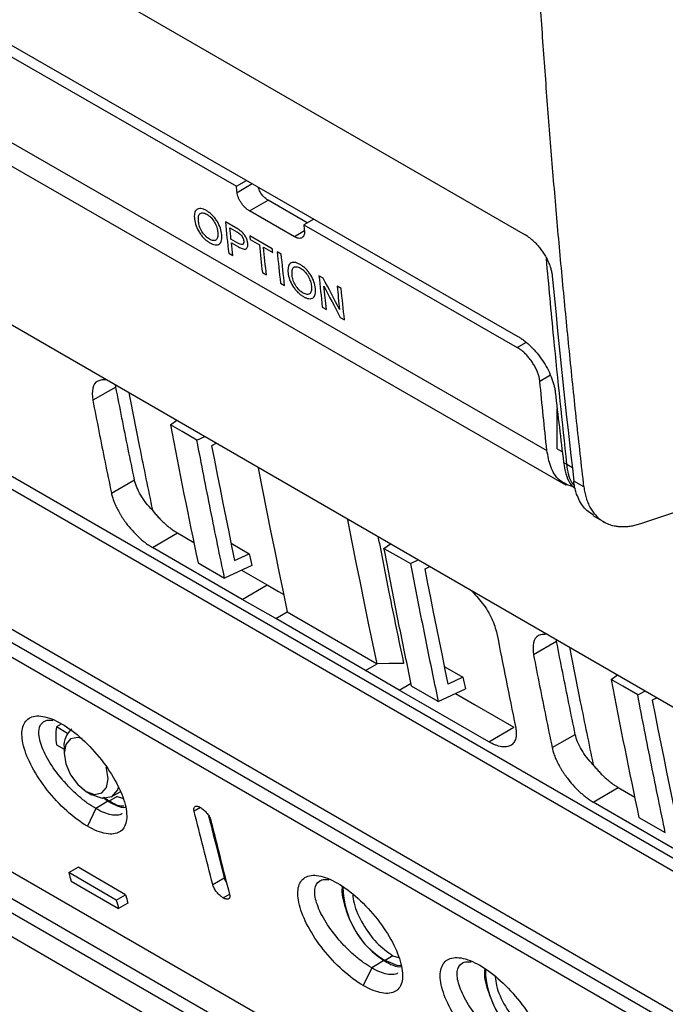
# Model space of a CAD drawing. Header units: millimetres. Extents: x 156812 to 157936, y 112087 to 113571.
# Tile 171 of 204: x 157741 to 157782, y 113155 to 113217. Entities that reach past the tile are written whole.
import ezdxf

# ---------------------------------------------------------------- set-up
doc = ezdxf.new("R2010")
doc.units = ezdxf.units.MM

msp = doc.modelspace()

# ---------------------------------------------------------------- linework, layer by layer
at = {"color": 7, "linetype": 'Continuous', "lineweight": 25}
for p, q in [((157660.321, 113268.32), (157772.72, 113203.433)), ((157738.329, 113216.527), (157772.259, 113197.034)), ((157738.412, 113215.754), (157754.509, 113206.506)), ((157710.943, 113214.728), (157798.25, 113164.327)), ((157739.041, 113209.982), (157774.088, 113189.848)), ((157740.258, 113207.795), (157775.305, 113187.661)), ((157754.509, 113206.506), (157755.138, 113206.87)), ((157754.551, 113206.112), (157755.501, 113206.661)), ((157755.338, 113204.94), (157756.508, 113205.617)), ((157758.98, 113204.191), (157756.508, 113205.617)), ((157758.166, 113203.315), (157755.338, 113204.94)), ((157754.482, 113203.867), (157753.813, 113204.251)), ((157759.389, 113204.428), (157758.76, 113204.064)), ((157754.094, 113203.875), (157754.528, 113203.625)), ((157758.796, 113203.68), (157758.166, 113203.315)), ((157758.76, 113204.064), (157772.224, 113196.329)), ((157800.3, 113152.776), (157713.292, 113203.005)), ((157714.014, 113203.43), (157801.023, 113153.201)), ((157754.608, 113202.913), (157754.169, 113203.166)), ((157756.776, 113202.548), (157755.353, 113203.366)), ((157755.377, 113203.138), (157755.96, 113202.803)), ((157801.466, 113142.44), (157697.514, 113202.45)), ((157698.238, 113202.883), (157802.19, 113142.873)), ((157754.193, 113202.938), (157754.639, 113202.681)), ((157756.217, 113202.655), (157756.8, 113202.32)), ((157757.336, 113202.227), (157757.08, 113202.374)), ((157754.024, 113202.275), (157754.28, 113202.127)), ((157697.76, 113201.397), (157801.712, 113141.387)), ((157756.147, 113201.055), (157756.404, 113200.908)), ((157759.987, 113200.704), (157759.716, 113200.859)), ((157757.29, 113200.398), (157757.547, 113200.251)), ((157761.116, 113200.055), (157760.859, 113200.203)), ((157759.927, 113198.884), (157760.184, 113198.736)), ((157761.056, 113198.235), (157761.327, 113198.079)), ((157772.224, 113196.329), (157772.766, 113196.642)), ((157774.308, 113194.587), (157773.642, 113194.201)), ((157746.909, 113193.843), (157745.454, 113193.018)), ((157746.909, 113193.843), (157746.898, 113193.988)), ((157774.728, 113189.954), (157774.739, 113192.471)), ((157780.003, 113185.242), (157800.224, 113192.048)), ((157750.346, 113191.46), (157750.751, 113191.748)), ((157752.022, 113190.487), (157752.51, 113190.732)), ((157753.253, 113190.303), (157752.945, 113190.148)), ((157775.029, 113190.017), (157775.031, 113189.78)), ((157774.728, 113189.954), (157775.031, 113189.78)), ((157775.14, 113189.097), (157775.349, 113188.977)), ((157775.349, 113188.977), (157775.694, 113188.779)), ((157746.629, 113187.163), (157748.087, 113187.991)), ((157776.424, 113187.552), (157775.785, 113187.921)), ((157776.98, 113185.752), (157777.765, 113185.298)), ((157749.222, 113183.729), (157750.791, 113184.65)), ((157750.791, 113184.65), (157751.835, 113184.047)), ((157704.55, 113183.961), (157806.724, 113124.977)), ((157754.181, 113183.994), (157755.326, 113183.336)), ((157763.817, 113183.678), (157764.226, 113183.969)), ((157754.881, 113180.454), (157749.222, 113183.729)), ((157754.4, 113182.905), (157755.326, 113183.336)), ((157805.462, 113123.992), (157703.09, 113183.089)), ((157752.092, 113182.765), (157753.763, 113181.805)), ((157755.479, 113182.605), (157753.764, 113181.805)), ((157765.491, 113182.717), (157765.973, 113182.96)), ((157766.413, 113182.378), (157766.717, 113182.531)), ((157700.963, 113181.941), (157756.082, 113150.122)), ((157703.375, 113182.058), (157805.746, 113122.96)), ((157754.84, 113182.307), (157756.45, 113181.375)), ((157754.881, 113180.454), (157756.45, 113181.375)), ((157756.998, 113179.249), (157754.881, 113180.454)), ((157756.998, 113179.249), (157757.72, 113179.673)), ((157757.72, 113179.673), (157763.377, 113176.407)), ((157762.655, 113175.983), (157756.998, 113179.249)), ((157774.701, 113177.8), (157773.245, 113176.974)), ((157774.701, 113177.8), (157774.689, 113177.944)), ((157762.655, 113175.983), (157763.377, 113176.407)), ((157764.78, 113174.739), (157762.655, 113175.983)), ((157767.651, 113176.219), (157768.797, 113175.554)), ((157778.138, 113175.416), (157778.543, 113175.704)), ((157764.78, 113174.739), (157765.524, 113175.176)), ((157768.797, 113175.554), (157767.871, 113175.122)), ((157770.435, 113171.483), (157764.78, 113174.739)), ((157767.234, 113174.023), (157765.56, 113174.994)), ((157767.235, 113174.023), (157768.95, 113174.822)), ((157779.814, 113174.443), (157780.302, 113174.688)), ((157781.045, 113174.259), (157780.736, 113174.104)), ((157743.457, 113172.589), (157743.16, 113172.418)), ((157743.854, 113172.018), (157743.16, 113172.418)), ((157770.435, 113171.483), (157772.004, 113172.404)), ((157774.42, 113171.12), (157775.879, 113171.947)), ((157743.16, 113171.304), (157743.643, 113171.025)), ((157743.641, 113171.139), (157743.648, 113170.735)), ((157745.037, 113168.357), (157745.39, 113168.145)), ((157746.612, 113168.014), (157747.178, 113168.325)), ((157777.014, 113167.685), (157778.583, 113168.607)), ((157778.583, 113168.607), (157779.626, 113168.003)), ((157745.39, 113168.145), (157745.328, 113168.183)), ((157746.451, 113167.756), (157745.647, 113167.276)), ((157746.099, 113168.004), (157746.451, 113167.719)), ((157746.451, 113167.756), (157746.175, 113167.971)), ((157746.983, 113168.047), (157746.451, 113167.719)), ((157746.983, 113168.047), (157747.338, 113167.925)), ((157782.673, 113164.41), (157777.014, 113167.685)), ((157745.647, 113167.276), (157745.117, 113166.165)), ((157752.244, 113167.346), (157751.847, 113167.117)), ((157779.884, 113166.721), (157781.555, 113165.761)), ((157743.946, 113163.239), (157744.532, 113163.577)), ((157747.524, 113161.85), (157744.532, 113163.577)), ((157746.939, 113161.512), (157743.946, 113163.239)), ((157744.088, 113162.711), (157747.08, 113160.984)), ((157753.017, 113162.485), (157753.747, 113162.906)), ((157746.939, 113161.512), (157747.524, 113161.85)), ((157754.077, 113161.872), (157753.685, 113161.646)), ((157747.666, 113161.322), (157747.08, 113160.984)), ((157763.846, 113157.715), (157763.041, 113157.234)), ((157764.378, 113158.005), (157763.846, 113157.677)), ((157764.378, 113158.005), (157764.733, 113157.883)), ((157763.041, 113157.234), (157762.512, 113156.123))]:
    msp.add_line(p, q, dxfattribs=at)
at = {"color": 7, "linetype": 'Continuous', "lineweight": 25, "flags": 128}
for points in [[(157752.022, 113190.487), (157751.084, 113191.032), (157750.347, 113191.459)], [(157752.945, 113190.148), (157753.121, 113189.239), (157753.299, 113188.331), (157753.479, 113187.424), (157753.66, 113186.518), (157753.843, 113185.613), (157754.027, 113184.709), (157754.212, 113183.806), (157754.4, 113182.905)], [(157755.881, 113188.774), (157755.909, 113188.628), (157756.16, 113187.342), (157756.413, 113186.058), (157756.669, 113184.776), (157756.928, 113183.497), (157757.189, 113182.22), (157757.453, 113180.945), (157757.72, 113179.673)], [(157763.377, 113176.407), (157763.11, 113177.68), (157762.846, 113178.954), (157762.584, 113180.231), (157762.326, 113181.511), (157762.07, 113182.792), (157761.817, 113184.076), (157761.566, 113185.362), (157761.538, 113185.508)], [(157763.817, 113183.678), (157764.754, 113183.14), (157765.49, 113182.717)], [(157767.871, 113175.122), (157767.683, 113176.026), (157767.497, 113176.93), (157767.313, 113177.835), (157767.13, 113178.742), (157766.948, 113179.649), (157766.768, 113180.558), (157766.59, 113181.467), (157766.413, 113182.378)], [(157756.45, 113181.375), (157757.172, 113180.964), (157757.498, 113180.779)], [(157765.055, 113176.418), (157764.115, 113176.412), (157763.377, 113176.407)], [(157779.813, 113174.444), (157778.875, 113174.988), (157778.138, 113175.416)], [(157768.317, 113174.527), (157769.516, 113173.837), (157772.004, 113172.404)], [(157780.736, 113174.104), (157780.913, 113173.195), (157781.091, 113172.287), (157781.271, 113171.38), (157781.452, 113170.474), (157781.634, 113169.569), (157781.818, 113168.665), (157782.004, 113167.762), (157782.191, 113166.861)], [(157744.786, 113171.684), (157744.505, 113171.751), (157744.054, 113171.663), (157743.753, 113171.316), (157743.647, 113170.763), (157743.753, 113170.088), (157744.054, 113169.394), (157744.505, 113168.786), (157745.037, 113168.357)], [(157745.037, 113168.357), (157745.569, 113168.172), (157746.019, 113168.259), (157746.321, 113168.606), (157746.426, 113169.159), (157746.321, 113169.834), (157746.305, 113169.884)], [(157747.073, 113168.64), (157747.007, 113168.459), (157746.627, 113168.023), (157746.06, 113167.913), (157745.39, 113168.145)], [(157764.91, 113157.362), (157764.654, 113157.396), (157763.846, 113157.715)]]:
    msp.add_lwpolyline(points, dxfattribs=at)
at = {"color": 7, "linetype": 'Continuous', "lineweight": 25}
for centre, radius, start, end in [((157746.606, 113171.861), 3.49, 170.81211, 189.1879), ((157745.031, 113171.23), 1.393, 129.86728, 183.73715), ((158214.136, 113288.989), 486.714, 194.97304, 195.0374), ((157766.73, 113162.398), 5.5, 180.81889, 238.37353), ((158217.128, 113287.261), 486.714, 194.97304, 195.0374), ((158216.981, 113287.56), 485.997, 194.99087, 195.05532), ((157775.71, 113157.214), 5.5, 180.81889, 238.37353)]:
    msp.add_arc(centre, radius, start, end, dxfattribs=at)
for points, knots in [([(157776.424, 113187.552), (157776.346, 113188.241), (157776.19, 113189.62), (157775.963, 113191.694), (157775.743, 113193.772), (157775.529, 113195.856), (157775.322, 113197.944), (157775.121, 113200.037), (157774.926, 113202.135), (157774.738, 113204.238), (157774.557, 113206.345), (157774.382, 113208.458), (157774.213, 113210.575), (157774.051, 113212.696), (157773.895, 113214.823), (157773.746, 113216.954), (157773.604, 113219.09), (157773.468, 113221.23), (157773.339, 113223.376), (157773.216, 113225.525), (157773.099, 113227.68), (157772.99, 113229.839), (157772.886, 113232.002), (157772.79, 113234.17), (157772.7, 113236.342), (157772.616, 113238.519), (157772.539, 113240.701), (157772.469, 113242.887), (157772.406, 113245.077), (157772.349, 113247.272), (157772.298, 113249.471), (157772.254, 113251.674), (157772.217, 113253.882), (157772.187, 113256.094), (157772.163, 113258.311), (157772.145, 113260.531), (157772.139, 113262.015), (157772.136, 113262.757)], [0, 0, 0, 0, 0.028436, 0.05688, 0.085332, 0.113792, 0.14226, 0.170736, 0.199219, 0.227711, 0.256211, 0.284719, 0.313234, 0.341758, 0.370289, 0.398829, 0.427377, 0.455932, 0.484495, 0.513067, 0.541646, 0.570234, 0.598829, 0.627432, 0.656043, 0.684663, 0.71329, 0.741925, 0.770568, 0.799219, 0.827878, 0.856545, 0.88522, 0.913903, 0.942594, 0.971293, 1, 1, 1, 1]), ([(157755.338, 113204.94), (157755.314, 113204.954), (157755.267, 113204.983), (157755.197, 113205.033), (157755.128, 113205.089), (157755.062, 113205.151), (157754.997, 113205.218), (157754.934, 113205.291), (157754.873, 113205.369), (157754.797, 113205.478), (157754.711, 113205.619), (157754.631, 113205.788), (157754.575, 113205.956), (157754.559, 113206.059), (157754.551, 113206.112)], [0, 0, 0, 0, 0.06429, 0.126837, 0.188241, 0.249134, 0.310165, 0.371977, 0.435192, 0.50039, 0.62785, 0.750283, 0.872671, 1, 1, 1, 1]), ([(157756.508, 113205.617), (157756.417, 113205.682), (157756.234, 113205.813), (157756.003, 113206.12), (157755.918, 113206.342), (157755.878, 113206.445)], [0, 0, 0, 0, 0.349086, 0.697884, 1, 1, 1, 1]), ([(157752.622, 113204.959), (157752.561, 113204.993), (157752.5, 113205.024), (157752.384, 113205.068), (157752.327, 113205.084), (157752.167, 113205.103), (157752.075, 113205.08), (157751.972, 113204.999), (157751.943, 113204.964), (157751.899, 113204.88), (157751.884, 113204.831), (157751.862, 113204.725), (157751.858, 113204.667), (157751.856, 113204.546), (157751.861, 113204.481), (157751.867, 113204.416)], [0, 0, 0, 0, 0.125, 0.125, 0.25, 0.25, 0.5, 0.5, 0.625, 0.625, 0.75, 0.75, 0.875, 0.875, 1, 1, 1, 1]), ([(157753.591, 113203.447), (157753.575, 113203.578), (157753.549, 113203.712), (157753.45, 113204), (157753.381, 113204.15), (157753.248, 113204.365), (157753.199, 113204.433), (157753.094, 113204.563), (157753.038, 113204.626), (157752.923, 113204.74), (157752.863, 113204.792), (157752.742, 113204.885), (157752.682, 113204.923), (157752.622, 113204.959)], [0, 0, 0, 0, 0.25, 0.25, 0.5, 0.5, 0.625, 0.625, 0.75, 0.75, 0.875, 0.875, 1, 1, 1, 1]), ([(157751.867, 113204.416), (157751.882, 113204.288), (157751.913, 113204.154), (157752.016, 113203.87), (157752.086, 113203.725), (157752.22, 113203.515), (157752.268, 113203.448), (157752.372, 113203.32), (157752.427, 113203.259), (157752.541, 113203.148), (157752.599, 113203.097), (157752.718, 113203.007), (157752.777, 113202.968), (157752.837, 113202.933)], [0, 0, 0, 0, 0.25, 0.25, 0.5, 0.5, 0.625, 0.625, 0.75, 0.75, 0.875, 0.875, 1, 1, 1, 1]), ([(157752.124, 113204.265), (157752.115, 113204.363), (157752.11, 113204.459), (157752.127, 113204.631), (157752.149, 113204.709), (157752.218, 113204.781), (157752.247, 113204.797), (157752.312, 113204.817), (157752.348, 113204.822), (157752.426, 113204.818), (157752.468, 113204.808), (157752.556, 113204.778), (157752.601, 113204.756), (157752.647, 113204.73)], [0, 0, 0, 0, 0.25, 0.25, 0.5, 0.5, 0.625, 0.625, 0.75, 0.75, 0.875, 0.875, 1, 1, 1, 1]), ([(157752.811, 113203.162), (157752.767, 113203.188), (157752.724, 113203.216), (157752.637, 113203.283), (157752.594, 113203.322), (157752.47, 113203.449), (157752.394, 113203.548), (157752.269, 113203.756), (157752.22, 113203.864), (157752.154, 113204.072), (157752.136, 113204.17), (157752.124, 113204.265)], [0, 0, 0, 0, 0.125, 0.125, 0.25, 0.25, 0.5, 0.5, 0.75, 0.75, 1, 1, 1, 1]), ([(157752.647, 113204.73), (157752.692, 113204.703), (157752.736, 113204.674), (157752.825, 113204.604), (157752.869, 113204.564), (157752.995, 113204.432), (157753.073, 113204.329), (157753.195, 113204.115), (157753.241, 113204.005), (157753.305, 113203.794), (157753.324, 113203.693), (157753.335, 113203.596)], [0, 0, 0, 0, 0.125, 0.125, 0.25, 0.25, 0.5, 0.5, 0.75, 0.75, 1, 1, 1, 1]), ([(157755.226, 113202.905), (157755.222, 113202.938), (157755.218, 113202.971), (157755.202, 113203.039), (157755.192, 113203.075), (157755.156, 113203.183), (157755.123, 113203.257), (157755.039, 113203.403), (157754.988, 113203.473), (157754.875, 113203.596), (157754.814, 113203.646), (157754.753, 113203.693)], [0, 0, 0, 0, 0.125, 0.125, 0.25, 0.25, 0.5, 0.5, 0.75, 0.75, 1, 1, 1, 1]), ([(157758.797, 113203.673), (157758.799, 113203.647), (157758.802, 113203.597), (157758.799, 113203.528), (157758.79, 113203.466), (157758.774, 113203.41), (157758.751, 113203.36), (157758.722, 113203.318), (157758.685, 113203.282), (157758.629, 113203.243), (157758.547, 113203.213), (157758.433, 113203.211), (157758.305, 113203.243), (157758.213, 113203.291), (157758.166, 113203.315)], [0, 0, 0, 0, 0.064622, 0.12743, 0.189005, 0.249963, 0.310939, 0.372566, 0.43546, 0.500198, 0.628442, 0.751115, 0.873265, 1, 1, 1, 1]), ([(157753.335, 113203.596), (157753.343, 113203.501), (157753.347, 113203.41), (157753.324, 113203.251), (157753.296, 113203.182), (157753.204, 113203.091), (157753.141, 113203.068), (157753.026, 113203.074), (157752.986, 113203.084), (157752.901, 113203.114), (157752.856, 113203.137), (157752.811, 113203.162)], [0, 0, 0, 0, 0.25, 0.25, 0.5, 0.5, 0.75, 0.75, 0.875, 0.875, 1, 1, 1, 1]), ([(157752.837, 113202.933), (157752.896, 113202.9), (157752.955, 113202.871), (157753.069, 113202.828), (157753.124, 113202.814), (157753.229, 113202.8), (157753.279, 113202.8), (157753.368, 113202.817), (157753.409, 113202.834), (157753.511, 113202.912), (157753.556, 113202.995), (157753.591, 113203.146), (157753.597, 113203.202), (157753.601, 113203.32), (157753.597, 113203.383), (157753.591, 113203.447)], [0, 0, 0, 0, 0.125, 0.125, 0.25, 0.25, 0.375, 0.375, 0.5, 0.5, 0.75, 0.75, 0.875, 0.875, 1, 1, 1, 1]), ([(157754.971, 113203.044), (157754.975, 113202.991), (157754.975, 113202.941), (157754.95, 113202.861), (157754.924, 113202.832), (157754.851, 113202.814), (157754.804, 113202.824), (157754.708, 113202.859), (157754.658, 113202.886), (157754.608, 113202.913)], [0, 0, 0, 0, 0.25, 0.25, 0.5, 0.5, 0.75, 0.75, 1, 1, 1, 1]), ([(157754.74, 113203.488), (157754.756, 113203.473), (157754.772, 113203.458), (157754.802, 113203.426), (157754.816, 113203.408), (157754.858, 113203.353), (157754.882, 113203.314), (157754.922, 113203.234), (157754.937, 113203.194), (157754.96, 113203.117), (157754.966, 113203.08), (157754.971, 113203.044)], [0, 0, 0, 0, 0.125, 0.125, 0.25, 0.25, 0.5, 0.5, 0.75, 0.75, 1, 1, 1, 1]), ([(157773.383, 113202.903), (157773.352, 113202.934), (157773.29, 113202.997), (157773.195, 113203.085), (157773.1, 113203.167), (157773.004, 113203.243), (157772.909, 113203.313), (157772.814, 113203.377), (157772.751, 113203.415), (157772.72, 113203.433)], [0, 0, 0, 0, 0.1456031, 0.2902846, 0.4340484, 0.576898, 0.7188372, 0.8598699, 1, 1, 1, 1]), ([(157754.639, 113202.681), (157754.721, 113202.636), (157754.802, 113202.593), (157754.958, 113202.539), (157755.035, 113202.523), (157755.12, 113202.551), (157755.143, 113202.57), (157755.182, 113202.615), (157755.198, 113202.642), (157755.22, 113202.705), (157755.227, 113202.741), (157755.232, 113202.819), (157755.23, 113202.861), (157755.226, 113202.905)], [0, 0, 0, 0, 0.25, 0.25, 0.5, 0.5, 0.625, 0.625, 0.75, 0.75, 0.875, 0.875, 1, 1, 1, 1]), ([(157773.383, 113202.903), (157773.416, 113202.868), (157773.482, 113202.798), (157773.577, 113202.688), (157773.669, 113202.574), (157773.756, 113202.457), (157773.84, 113202.336), (157773.921, 113202.212), (157774.029, 113202.03), (157774.155, 113201.788), (157774.269, 113201.512), (157774.35, 113201.264), (157774.403, 113201.043), (157774.42, 113200.904), (157774.429, 113200.835)], [0, 0, 0, 0, 0.059522, 0.118412, 0.176935, 0.235361, 0.293963, 0.353009, 0.412764, 0.548437, 0.684459, 0.789794, 0.894471, 1, 1, 1, 1]), ([(157775.349, 113188.977), (157775.065, 113191.627), (157774.604, 113195.929), (157774.21, 113200.278), (157774.059, 113201.949)], [0, 0, 0, 0, 0.615938, 1, 1, 1, 1]), ([(157758.525, 113201.568), (157758.464, 113201.601), (157758.404, 113201.632), (157758.287, 113201.677), (157758.23, 113201.693), (157758.07, 113201.712), (157757.978, 113201.689), (157757.875, 113201.608), (157757.846, 113201.573), (157757.802, 113201.488), (157757.787, 113201.44), (157757.765, 113201.334), (157757.761, 113201.276), (157757.759, 113201.154), (157757.764, 113201.09), (157757.77, 113201.025)], [0, 0, 0, 0, 0.125, 0.125, 0.25, 0.25, 0.5, 0.5, 0.625, 0.625, 0.75, 0.75, 0.875, 0.875, 1, 1, 1, 1]), ([(157758.027, 113200.874), (157758.018, 113200.972), (157758.013, 113201.068), (157758.03, 113201.24), (157758.052, 113201.317), (157758.121, 113201.39), (157758.15, 113201.405), (157758.215, 113201.426), (157758.251, 113201.431), (157758.329, 113201.427), (157758.372, 113201.417), (157758.459, 113201.386), (157758.504, 113201.364), (157758.55, 113201.339)], [0, 0, 0, 0, 0.25, 0.25, 0.5, 0.5, 0.625, 0.625, 0.75, 0.75, 0.875, 0.875, 1, 1, 1, 1]), ([(157759.494, 113200.056), (157759.478, 113200.186), (157759.452, 113200.321), (157759.353, 113200.609), (157759.284, 113200.758), (157759.151, 113200.973), (157759.102, 113201.041), (157758.997, 113201.172), (157758.941, 113201.235), (157758.826, 113201.349), (157758.766, 113201.4), (157758.645, 113201.493), (157758.585, 113201.532), (157758.525, 113201.568)], [0, 0, 0, 0, 0.25, 0.25, 0.5, 0.5, 0.625, 0.625, 0.75, 0.75, 0.875, 0.875, 1, 1, 1, 1]), ([(157758.55, 113201.339), (157758.595, 113201.312), (157758.639, 113201.283), (157758.728, 113201.213), (157758.772, 113201.172), (157758.898, 113201.041), (157758.976, 113200.938), (157759.098, 113200.724), (157759.144, 113200.613), (157759.208, 113200.402), (157759.227, 113200.301), (157759.238, 113200.205)], [0, 0, 0, 0, 0.125, 0.125, 0.25, 0.25, 0.5, 0.5, 0.75, 0.75, 1, 1, 1, 1]), ([(157757.77, 113201.025), (157757.785, 113200.897), (157757.816, 113200.762), (157757.919, 113200.479), (157757.989, 113200.334), (157758.123, 113200.124), (157758.171, 113200.057), (157758.275, 113199.929), (157758.33, 113199.867), (157758.444, 113199.756), (157758.502, 113199.706), (157758.621, 113199.615), (157758.68, 113199.577), (157758.74, 113199.542)], [0, 0, 0, 0, 0.25, 0.25, 0.5, 0.5, 0.625, 0.625, 0.75, 0.75, 0.875, 0.875, 1, 1, 1, 1]), ([(157758.714, 113199.77), (157758.67, 113199.796), (157758.627, 113199.824), (157758.54, 113199.892), (157758.497, 113199.93), (157758.373, 113200.057), (157758.297, 113200.157), (157758.172, 113200.364), (157758.123, 113200.473), (157758.057, 113200.68), (157758.039, 113200.779), (157758.027, 113200.874)], [0, 0, 0, 0, 0.125, 0.125, 0.25, 0.25, 0.5, 0.5, 0.75, 0.75, 1, 1, 1, 1]), ([(157759.238, 113200.205), (157759.246, 113200.11), (157759.25, 113200.019), (157759.227, 113199.859), (157759.2, 113199.79), (157759.108, 113199.7), (157759.044, 113199.677), (157758.93, 113199.683), (157758.889, 113199.693), (157758.804, 113199.723), (157758.759, 113199.746), (157758.714, 113199.77)], [0, 0, 0, 0, 0.25, 0.25, 0.5, 0.5, 0.75, 0.75, 0.875, 0.875, 1, 1, 1, 1]), ([(157758.74, 113199.542), (157758.799, 113199.509), (157758.858, 113199.479), (157758.972, 113199.437), (157759.027, 113199.423), (157759.132, 113199.409), (157759.182, 113199.408), (157759.271, 113199.425), (157759.312, 113199.443), (157759.414, 113199.52), (157759.459, 113199.604), (157759.494, 113199.755), (157759.501, 113199.81), (157759.504, 113199.928), (157759.5, 113199.991), (157759.494, 113200.056)], [0, 0, 0, 0, 0.125, 0.125, 0.25, 0.25, 0.375, 0.375, 0.5, 0.5, 0.75, 0.75, 0.875, 0.875, 1, 1, 1, 1]), ([(157772.259, 113197.034), (157772.293, 113197.014), (157772.362, 113196.973), (157772.467, 113196.905), (157772.571, 113196.832), (157772.71, 113196.728), (157772.882, 113196.586), (157773.151, 113196.337), (157773.476, 113195.984), (157773.829, 113195.512), (157774.13, 113195.007), (157774.33, 113194.578), (157774.454, 113194.24), (157774.529, 113193.991), (157774.585, 113193.748), (157774.606, 113193.595), (157774.616, 113193.519)], [0, 0, 0, 0, 0.031133, 0.062249, 0.093426, 0.124738, 0.186763, 0.248904, 0.373022, 0.497917, 0.623641, 0.749094, 0.811888, 0.874548, 0.937496, 1, 1, 1, 1]), ([(157773.642, 113194.201), (157773.637, 113194.239), (157773.629, 113194.314), (157773.606, 113194.431), (157773.577, 113194.548), (157773.541, 113194.667), (157773.497, 113194.786), (157773.446, 113194.907), (157773.388, 113195.028), (157773.323, 113195.151), (157773.25, 113195.274), (157773.145, 113195.438), (157773.004, 113195.635), (157772.822, 113195.85), (157772.63, 113196.039), (157772.429, 113196.203), (157772.293, 113196.286), (157772.224, 113196.329)], [0, 0, 0, 0, 0.051886, 0.10252, 0.152195, 0.201226, 0.249935, 0.298654, 0.347714, 0.397439, 0.44814, 0.500111, 0.603255, 0.702202, 0.799523, 0.897917, 1, 1, 1, 1]), ([(157746.325, 113194.303), (157746.124, 113194.299), (157745.707, 113194.292), (157745.383, 113193.82), (157745.43, 113193.286), (157745.454, 113193.018)], [0, 0, 0, 0, 0.31631, 0.657527, 1, 1, 1, 1]), ([(157748.087, 113187.991), (157747.954, 113188.639), (157747.687, 113189.935), (157747.294, 113191.886), (157747.038, 113193.191), (157746.909, 113193.843)], [0, 0, 0, 0, 0.333334, 0.666666, 1, 1, 1, 1]), ([(157747.733, 113193.49), (157747.955, 113192.343), (157748.435, 113189.86), (157748.944, 113187.401), (157749.218, 113186.078)], [0, 0, 0, 0, 0.462164, 1, 1, 1, 1]), ([(157745.454, 113193.018), (157745.582, 113192.365), (157745.838, 113191.06), (157746.229, 113189.109), (157746.495, 113187.812), (157746.629, 113187.163)], [0, 0, 0, 0, 0.333334, 0.666666, 1, 1, 1, 1]), ([(157753.763, 113181.805), (157753.616, 113182.51), (157753.32, 113183.93), (157752.884, 113186.083), (157752.449, 113188.271), (157752.165, 113189.745), (157752.022, 113190.487)], [0, 0, 0, 0, 0.244816, 0.493088, 0.744816, 1, 1, 1, 1]), ([(157775.809, 113187.522), (157775.471, 113187.642), (157774.837, 113187.868), (157774.289, 113188.759), (157774.153, 113189.498), (157774.088, 113189.848)], [0, 0, 0, 0, 0.3740996, 0.7038929, 1, 1, 1, 1]), ([(157775.14, 113189.097), (157775.225, 113188.6), (157775.347, 113187.891), (157775.768, 113187.53), (157775.893, 113187.423)], [0, 0, 0, 0, 0.702367, 1, 1, 1, 1]), ([(157775.854, 113187.604), (157775.787, 113187.678), (157775.488, 113188.007), (157775.41, 113188.553), (157775.349, 113188.977)], [0, 0, 0, 0, 0.224627, 1, 1, 1, 1]), ([(157749.218, 113186.078), (157749.071, 113186.23), (157748.933, 113186.389), (157748.685, 113186.71), (157748.352, 113187.198), (157748.15, 113187.686), (157748.087, 113187.991)], [0, 0, 0, 0, 0.25, 0.25, 0.5, 1, 1, 1, 1]), ([(157775.964, 113187.1), (157775.947, 113187.151), (157775.914, 113187.253), (157775.873, 113187.412), (157775.837, 113187.577), (157775.807, 113187.746), (157775.792, 113187.863), (157775.785, 113187.921)], [0, 0, 0, 0, 0.200297, 0.400149, 0.599851, 0.799702, 1, 1, 1, 1]), ([(157776.424, 113187.552), (157776.432, 113187.492), (157776.447, 113187.371), (157776.479, 113187.196), (157776.517, 113187.026), (157776.562, 113186.862), (157776.613, 113186.704), (157776.671, 113186.552), (157776.797, 113186.263), (157777.033, 113185.876), (157777.355, 113185.562), (157777.673, 113185.343), (157777.957, 113185.201), (157778.287, 113185.103), (157778.584, 113185.055), (157778.856, 113185.04), (157779.132, 113185.051), (157779.416, 113185.088), (157779.706, 113185.148), (157779.904, 113185.21), (157780.003, 113185.242)], [0, 0, 0, 0, 0.03138, 0.0627, 0.093966, 0.125179, 0.156339, 0.187447, 0.218503, 0.341487, 0.46432, 0.507862, 0.595232, 0.672476, 0.729414, 0.783565, 0.83771, 0.891834, 0.94593, 1, 1, 1, 1]), ([(157746.628, 113187.163), (157746.638, 113187.12), (157746.657, 113187.034), (157746.694, 113186.9), (157746.739, 113186.763), (157746.79, 113186.622), (157746.849, 113186.478), (157746.914, 113186.331), (157746.987, 113186.182), (157747.066, 113186.031), (157747.153, 113185.878), (157747.246, 113185.724), (157747.346, 113185.569), (157747.453, 113185.414), (157747.641, 113185.157), (157747.936, 113184.797), (157748.27, 113184.456), (157748.542, 113184.214), (157748.745, 113184.048), (157748.976, 113183.878), (157749.137, 113183.781), (157749.222, 113183.729)], [0, 0, 0, 0, 0.037358, 0.074788, 0.112322, 0.149991, 0.187826, 0.225855, 0.264107, 0.302612, 0.341399, 0.380502, 0.419955, 0.459798, 0.499994, 0.620487, 0.749412, 0.800369, 0.858927, 0.925418, 1, 1, 1, 1]), ([(157777.051, 113185.763), (157776.811, 113185.913), (157776.332, 113186.212), (157776.086, 113186.805), (157775.964, 113187.1)], [0, 0, 0, 0, 0.502205, 1, 1, 1, 1]), ([(157749.218, 113186.078), (157749.247, 113186.041), (157749.305, 113185.967), (157749.396, 113185.859), (157749.488, 113185.752), (157749.614, 113185.613), (157749.776, 113185.444), (157749.976, 113185.255), (157750.179, 113185.079), (157750.383, 113184.918), (157750.589, 113184.773), (157750.724, 113184.691), (157750.791, 113184.65)], [0, 0, 0, 0, 0.062525, 0.124869, 0.187167, 0.249559, 0.374732, 0.499867, 0.624274, 0.748815, 0.874412, 1, 1, 1, 1]), ([(157763.438, 113184.423), (157763.666, 113183.249), (157764.187, 113180.566), (157764.742, 113177.911), (157765.055, 113176.418)], [0, 0, 0, 0, 0.437564, 1, 1, 1, 1]), ([(157765.56, 113174.994), (157765.441, 113175.57), (157765.201, 113176.721), (157764.848, 113178.454), (157764.5, 113180.19), (157764.155, 113181.931), (157763.93, 113183.096), (157763.817, 113183.678)], [0, 0, 0, 0, 0.199973, 0.399957, 0.599955, 0.799969, 1, 1, 1, 1]), ([(157765.491, 113182.717), (157765.603, 113182.134), (157765.827, 113180.969), (157766.17, 113179.227), (157766.519, 113177.488), (157766.873, 113175.753), (157767.114, 113174.6), (157767.235, 113174.023)], [0, 0, 0, 0, 0.200001, 0.4, 0.599998, 0.799998, 1, 1, 1, 1]), ([(157769.287, 113181.047), (157769.539, 113180.782), (157770.064, 113180.231), (157770.672, 113179.222), (157770.847, 113178.613), (157770.935, 113178.308)], [0, 0, 0, 0, 0.316343, 0.657548, 1, 1, 1, 1]), ([(157774.117, 113178.259), (157773.916, 113178.255), (157773.498, 113178.248), (157773.175, 113177.777), (157773.222, 113177.242), (157773.245, 113176.974)], [0, 0, 0, 0, 0.3163105, 0.6575275, 1, 1, 1, 1]), ([(157775.879, 113171.947), (157775.745, 113172.595), (157775.478, 113173.892), (157775.086, 113175.842), (157774.829, 113177.147), (157774.701, 113177.8)], [0, 0, 0, 0, 0.333334, 0.666666, 1, 1, 1, 1]), ([(157773.245, 113176.974), (157773.373, 113176.321), (157773.629, 113175.016), (157774.021, 113173.065), (157774.287, 113171.768), (157774.42, 113171.12)], [0, 0, 0, 0, 0.333334, 0.666666, 1, 1, 1, 1]), ([(157775.524, 113177.446), (157775.746, 113176.299), (157776.227, 113173.816), (157776.736, 113171.357), (157777.009, 113170.035)], [0, 0, 0, 0, 0.462164, 1, 1, 1, 1]), ([(157781.555, 113165.761), (157781.408, 113166.466), (157781.112, 113167.886), (157780.676, 113170.039), (157780.241, 113172.227), (157779.956, 113173.701), (157779.813, 113174.444)], [0, 0, 0, 0, 0.244816, 0.493088, 0.744816, 1, 1, 1, 1]), ([(157745.117, 113166.165), (157744.692, 113166.411), (157744.244, 113166.743), (157743.377, 113167.524), (157742.959, 113167.973), (157742.216, 113168.912), (157741.892, 113169.403), (157741.382, 113170.356), (157741.195, 113170.819), (157740.984, 113171.652), (157740.96, 113172.022), (157741.079, 113172.617), (157741.222, 113172.841), (157741.66, 113173.106), (157741.955, 113173.146), (157742.654, 113173.028), (157743.059, 113172.869), (157743.484, 113172.624)], [0, 0, 0, 0, 0.125, 0.125, 0.25, 0.25, 0.375, 0.375, 0.5, 0.5, 0.625, 0.625, 0.75, 0.75, 0.875, 0.875, 1, 1, 1, 1]), ([(157745.647, 113167.276), (157745.469, 113167.386), (157745.111, 113167.609), (157744.56, 113168.053), (157744.017, 113168.563), (157743.341, 113169.305), (157742.625, 113170.304), (157742.11, 113171.413), (157741.992, 113172.3), (157742.256, 113172.738), (157742.62, 113172.871), (157742.848, 113172.847), (157742.94, 113172.837)], [0, 0, 0, 0, 0.07185, 0.145017, 0.215729, 0.290657, 0.436457, 0.582859, 0.729232, 0.87505, 0.949723, 1, 1, 1, 1]), ([(157743.484, 113172.624), (157743.91, 113172.378), (157744.357, 113172.045), (157745.22, 113171.261), (157745.636, 113170.811), (157746.373, 113169.868), (157746.695, 113169.375), (157747.202, 113168.419), (157747.388, 113167.956), (157747.598, 113167.123), (157747.623, 113166.753), (157747.507, 113166.161), (157747.366, 113165.938), (157746.933, 113165.678), (157746.641, 113165.64), (157745.946, 113165.76), (157745.543, 113165.919), (157745.117, 113166.165)], [0, 0, 0, 0, 0.125, 0.125, 0.25, 0.25, 0.375, 0.375, 0.5, 0.5, 0.625, 0.625, 0.75, 0.75, 0.875, 0.875, 1, 1, 1, 1]), ([(157772.11, 113172.454), (157772.117, 113172.413), (157772.133, 113172.332), (157772.148, 113172.215), (157772.157, 113172.104), (157772.159, 113171.998), (157772.154, 113171.896), (157772.143, 113171.8), (157772.11, 113171.635), (157772.022, 113171.429), (157771.827, 113171.247), (157771.562, 113171.154), (157771.288, 113171.161), (157771.045, 113171.214), (157770.85, 113171.279), (157770.647, 113171.366), (157770.506, 113171.444), (157770.435, 113171.483)], [0, 0, 0, 0, 0.036068, 0.07185, 0.107451, 0.142978, 0.178539, 0.21424, 0.250187, 0.375168, 0.499829, 0.624808, 0.749342, 0.811637, 0.874226, 0.937212, 1, 1, 1, 1]), ([(157777.009, 113170.035), (157776.863, 113170.186), (157776.725, 113170.345), (157776.477, 113170.666), (157776.144, 113171.155), (157775.942, 113171.642), (157775.879, 113171.947)], [0, 0, 0, 0, 0.25, 0.25, 0.5, 1, 1, 1, 1]), ([(157774.42, 113171.12), (157774.43, 113171.077), (157774.449, 113170.991), (157774.486, 113170.856), (157774.53, 113170.719), (157774.582, 113170.578), (157774.64, 113170.434), (157774.706, 113170.287), (157774.779, 113170.138), (157774.858, 113169.987), (157774.945, 113169.834), (157775.038, 113169.68), (157775.138, 113169.525), (157775.245, 113169.37), (157775.432, 113169.113), (157775.727, 113168.753), (157776.061, 113168.412), (157776.334, 113168.17), (157776.536, 113168.004), (157776.768, 113167.835), (157776.929, 113167.737), (157777.014, 113167.685)], [0, 0, 0, 0, 0.037358, 0.074788, 0.112322, 0.149991, 0.187826, 0.225855, 0.264107, 0.302612, 0.341399, 0.380502, 0.419955, 0.459798, 0.499994, 0.620487, 0.749412, 0.800369, 0.858927, 0.925418, 1, 1, 1, 1]), ([(157777.009, 113170.035), (157777.038, 113169.998), (157777.097, 113169.924), (157777.187, 113169.815), (157777.28, 113169.708), (157777.406, 113169.569), (157777.568, 113169.4), (157777.768, 113169.211), (157777.971, 113169.035), (157778.175, 113168.874), (157778.38, 113168.729), (157778.515, 113168.647), (157778.583, 113168.607)], [0, 0, 0, 0, 0.062525, 0.124869, 0.187167, 0.249559, 0.374732, 0.499867, 0.624274, 0.748815, 0.874412, 1, 1, 1, 1]), ([(157747.42, 113167.43), (157747.392, 113167.427), (157747.106, 113167.397), (157746.762, 113167.586), (157746.451, 113167.756)], [0, 0, 0, 0, 0.0965, 1, 1, 1, 1]), ([(157746.451, 113167.719), (157746.821, 113167.515), (157747.207, 113167.302), (157747.509, 113167.368), (157747.522, 113167.371)], [0, 0, 0, 0, 0.957012, 1, 1, 1, 1]), ([(157747.282, 113166.957), (157747.282, 113166.956), (157747.231, 113166.868), (157746.983, 113166.857), (157746.617, 113166.864), (157746.162, 113167.003), (157745.817, 113167.185), (157745.647, 113167.276)], [0, 0, 0, 0, 0.0019715, 0.2593528, 0.5020331, 0.7530934, 1, 1, 1, 1]), ([(157751.847, 113167.117), (157751.843, 113167.134), (157751.836, 113167.168), (157751.831, 113167.214), (157751.83, 113167.257), (157751.837, 113167.309), (157751.857, 113167.363), (157751.901, 113167.408), (157751.966, 113167.431), (157752.073, 113167.427), (157752.235, 113167.364), (157752.416, 113167.232), (157752.558, 113167.094), (157752.659, 113166.976), (157752.748, 113166.853), (157752.82, 113166.732), (157752.876, 113166.612), (157752.897, 113166.541), (157752.908, 113166.505)], [0, 0, 0, 0, 0.031139, 0.062019, 0.092912, 0.12409, 0.185434, 0.246854, 0.312079, 0.377492, 0.496097, 0.615927, 0.681307, 0.747326, 0.810346, 0.873961, 0.936885, 1, 1, 1, 1]), ([(157752.754, 113166.829), (157752.911, 113166.199), (157753.238, 113164.888), (157753.573, 113163.584), (157753.747, 113162.906)], [0, 0, 0, 0, 0.4800483, 1, 1, 1, 1]), ([(157753.747, 113162.906), (157753.769, 113162.833), (157753.799, 113162.736), (157753.873, 113162.63), (157753.891, 113162.604)], [0, 0, 0, 0, 0.7552447, 1, 1, 1, 1]), ([(157762.512, 113156.123), (157762.087, 113156.369), (157761.638, 113156.701), (157760.772, 113157.482), (157760.354, 113157.931), (157759.611, 113158.87), (157759.287, 113159.361), (157758.776, 113160.315), (157758.59, 113160.777), (157758.379, 113161.61), (157758.355, 113161.98), (157758.474, 113162.575), (157758.617, 113162.799), (157759.055, 113163.064), (157759.35, 113163.104), (157760.049, 113162.986), (157760.453, 113162.828), (157760.879, 113162.582)], [0, 0, 0, 0, 0.125, 0.125, 0.25, 0.25, 0.375, 0.375, 0.5, 0.5, 0.625, 0.625, 0.75, 0.75, 0.875, 0.875, 1, 1, 1, 1]), ([(157763.041, 113157.234), (157762.864, 113157.344), (157762.506, 113157.567), (157761.955, 113158.012), (157761.412, 113158.521), (157760.736, 113159.263), (157760.02, 113160.262), (157759.505, 113161.371), (157759.387, 113162.258), (157759.651, 113162.696), (157760.014, 113162.829), (157760.243, 113162.805), (157760.335, 113162.796)], [0, 0, 0, 0, 0.07185, 0.145017, 0.215729, 0.290657, 0.436457, 0.582859, 0.729232, 0.87505, 0.949723, 1, 1, 1, 1]), ([(157753.685, 113161.646), (157753.668, 113161.656), (157753.634, 113161.676), (157753.582, 113161.712), (157753.53, 113161.753), (157753.458, 113161.814), (157753.366, 113161.902), (157753.266, 113162.02), (157753.177, 113162.141), (157753.106, 113162.261), (157753.049, 113162.379), (157753.027, 113162.449), (157753.017, 113162.485)], [0, 0, 0, 0, 0.05954, 0.118852, 0.178524, 0.239129, 0.368526, 0.499445, 0.624087, 0.750301, 0.874813, 1, 1, 1, 1]), ([(157760.879, 113162.582), (157761.305, 113162.337), (157761.752, 113162.003), (157762.615, 113161.22), (157763.031, 113160.77), (157763.768, 113159.826), (157764.09, 113159.333), (157764.597, 113158.377), (157764.783, 113157.914), (157764.992, 113157.082), (157765.018, 113156.711), (157764.902, 113156.119), (157764.761, 113155.897), (157764.328, 113155.637), (157764.036, 113155.598), (157763.341, 113155.718), (157762.938, 113155.878), (157762.512, 113156.123)], [0, 0, 0, 0, 0.125, 0.125, 0.25, 0.25, 0.375, 0.375, 0.5, 0.5, 0.625, 0.625, 0.75, 0.75, 0.875, 0.875, 1, 1, 1, 1]), ([(157761.194, 113162.348), (157761.19, 113162.327), (157761.117, 113161.959), (157761.347, 113160.992), (157761.896, 113159.667), (157762.791, 113158.427), (157763.493, 113157.928), (157763.846, 113157.677)], [0, 0, 0, 0, 0.014386, 0.257525, 0.502407, 0.750117, 1, 1, 1, 1]), ([(157754.077, 113161.872), (157754.081, 113161.855), (157754.089, 113161.822), (157754.095, 113161.775), (157754.095, 113161.732), (157754.09, 113161.681), (157754.07, 113161.627), (157754.025, 113161.583), (157753.96, 113161.561), (157753.877, 113161.566), (157753.785, 113161.593), (157753.718, 113161.628), (157753.685, 113161.646)], [0, 0, 0, 0, 0.062723, 0.124921, 0.18715, 0.249962, 0.373729, 0.497597, 0.628739, 0.760275, 0.880035, 1, 1, 1, 1]), ([(157761.845, 113161.863), (157761.866, 113161.682), (157761.937, 113161.079), (157762.463, 113159.971), (157763.325, 113158.753), (157764.026, 113158.255), (157764.378, 113158.005)], [0, 0, 0, 0, 0.124087, 0.412978, 0.705207, 1, 1, 1, 1]), ([(157771.492, 113150.939), (157771.067, 113151.185), (157770.619, 113151.517), (157769.752, 113152.298), (157769.334, 113152.747), (157768.591, 113153.686), (157768.267, 113154.177), (157767.757, 113155.13), (157767.57, 113155.593), (157767.359, 113156.426), (157767.335, 113156.796), (157767.454, 113157.391), (157767.597, 113157.615), (157768.035, 113157.88), (157768.33, 113157.92), (157769.029, 113157.802), (157769.434, 113157.643), (157769.859, 113157.398)], [0, 0, 0, 0, 0.125, 0.125, 0.25, 0.25, 0.375, 0.375, 0.5, 0.5, 0.625, 0.625, 0.75, 0.75, 0.875, 0.875, 1, 1, 1, 1]), ([(157764.677, 113156.915), (157764.677, 113156.914), (157764.625, 113156.827), (157764.378, 113156.816), (157764.012, 113156.822), (157763.557, 113156.961), (157763.212, 113157.143), (157763.041, 113157.234)], [0, 0, 0, 0, 0.0019715, 0.2593528, 0.5020331, 0.7530934, 1, 1, 1, 1]), ([(157763.846, 113157.677), (157764.216, 113157.472), (157764.595, 113157.261), (157764.892, 113157.324), (157764.899, 113157.326)], [0, 0, 0, 0, 0.9764074, 1, 1, 1, 1]), ([(157772.022, 113152.05), (157771.844, 113152.16), (157771.486, 113152.383), (157770.935, 113152.827), (157770.392, 113153.337), (157769.716, 113154.079), (157769, 113155.078), (157768.485, 113156.187), (157768.367, 113157.074), (157768.631, 113157.512), (157768.995, 113157.645), (157769.223, 113157.621), (157769.315, 113157.611)], [0, 0, 0, 0, 0.07185, 0.1450166, 0.2157294, 0.2906567, 0.4364568, 0.5828586, 0.7292321, 0.8750502, 0.9497231, 1, 1, 1, 1]), ([(157769.859, 113157.398), (157770.285, 113157.152), (157770.732, 113156.819), (157771.595, 113156.036), (157772.011, 113155.585), (157772.748, 113154.642), (157773.07, 113154.149), (157773.577, 113153.193), (157773.763, 113152.73), (157773.973, 113151.897), (157773.998, 113151.527), (157773.882, 113150.935), (157773.741, 113150.713), (157773.308, 113150.453), (157773.016, 113150.414), (157772.321, 113150.534), (157771.918, 113150.693), (157771.492, 113150.939)], [0, 0, 0, 0, 0.125, 0.125, 0.25, 0.25, 0.375, 0.375, 0.5, 0.5, 0.625, 0.625, 0.75, 0.75, 0.875, 0.875, 1, 1, 1, 1]), ([(157770.174, 113157.163), (157770.17, 113157.143), (157770.098, 113156.775), (157770.327, 113155.808), (157770.876, 113154.482), (157771.771, 113153.243), (157772.473, 113152.744), (157772.826, 113152.493)], [0, 0, 0, 0, 0.014386, 0.257525, 0.502407, 0.750117, 1, 1, 1, 1]), ([(157770.825, 113156.679), (157770.846, 113156.498), (157770.917, 113155.895), (157771.443, 113154.787), (157772.305, 113153.569), (157773.006, 113153.071), (157773.358, 113152.821)], [0, 0, 0, 0, 0.124087, 0.412978, 0.705207, 1, 1, 1, 1])]:
    msp.add_open_spline(points, degree=3, knots=knots, dxfattribs=at)
for points in [[(157754.551, 113206.112), (157754.537, 113206.243), (157754.523, 113206.375), (157754.509, 113206.506)], [(157753.813, 113204.251), (157753.882, 113203.591), (157753.953, 113202.933), (157754.024, 113202.275)], [(157754.169, 113203.166), (157754.144, 113203.402), (157754.119, 113203.639), (157754.094, 113203.875)], [(157754.753, 113203.693), (157754.663, 113203.76), (157754.572, 113203.814), (157754.482, 113203.867)], [(157754.528, 113203.625), (157754.599, 113203.585), (157754.669, 113203.545), (157754.74, 113203.488)], [(157758.76, 113204.064), (157758.772, 113203.933), (157758.785, 113203.803), (157758.797, 113203.673)], [(157755.353, 113203.366), (157755.361, 113203.29), (157755.369, 113203.214), (157755.377, 113203.138)], [(157754.28, 113202.127), (157754.251, 113202.397), (157754.222, 113202.667), (157754.193, 113202.938)], [(157755.96, 113202.803), (157756.022, 113202.22), (157756.084, 113201.637), (157756.147, 113201.055)], [(157756.404, 113200.908), (157756.341, 113201.49), (157756.278, 113202.072), (157756.217, 113202.655)], [(157756.8, 113202.32), (157756.792, 113202.396), (157756.784, 113202.472), (157756.776, 113202.548)], [(157757.08, 113202.374), (157757.149, 113201.715), (157757.219, 113201.056), (157757.29, 113200.398)], [(157757.547, 113200.251), (157757.476, 113200.909), (157757.406, 113201.567), (157757.336, 113202.227)], [(157759.716, 113200.859), (157759.785, 113200.2), (157759.856, 113199.542), (157759.927, 113198.884)], [(157761.016, 113198.728), (157760.673, 113199.386), (157760.33, 113200.045), (157759.987, 113200.704)], [(157774.429, 113200.835), (157774.84, 113196.502), (157775.292, 113192.197), (157775.785, 113187.921)], [(157760.184, 113198.736), (157760.13, 113199.227), (157760.078, 113199.718), (157760.026, 113200.21)], [(157760.026, 113200.21), (157760.369, 113199.551), (157760.712, 113198.893), (157761.056, 113198.235)], [(157760.859, 113200.203), (157760.911, 113199.711), (157760.963, 113199.219), (157761.016, 113198.728)], [(157761.327, 113198.079), (157761.256, 113198.737), (157761.185, 113199.396), (157761.116, 113200.055)], [(157774.088, 113189.848), (157773.934, 113191.298), (157773.786, 113192.75), (157773.642, 113194.201)], [(157774.616, 113193.519), (157774.786, 113192.044), (157774.961, 113190.571), (157775.14, 113189.097)], [(157750.347, 113191.459), (157750.907, 113188.544), (157751.489, 113185.645), (157752.092, 113182.765)], [(157755.326, 113183.336), (157755.376, 113183.092), (157755.428, 113182.849), (157755.479, 113182.605)], [(157770.935, 113178.308), (157771.317, 113176.348), (157771.708, 113174.397), (157772.11, 113172.454)], [(157768.797, 113175.554), (157768.848, 113175.31), (157768.899, 113175.066), (157768.95, 113174.822)], [(157778.138, 113175.416), (157778.699, 113172.5), (157779.281, 113169.601), (157779.884, 113166.721)], [(157753.017, 113162.485), (157752.619, 113164.027), (157752.23, 113165.571), (157751.847, 113167.117)], [(157752.908, 113166.505), (157753.29, 113164.959), (157753.68, 113163.415), (157754.077, 113161.872)]]:
    msp.add_open_spline(points, degree=3, dxfattribs=at)

doc.saveas('drawing.dxf')
